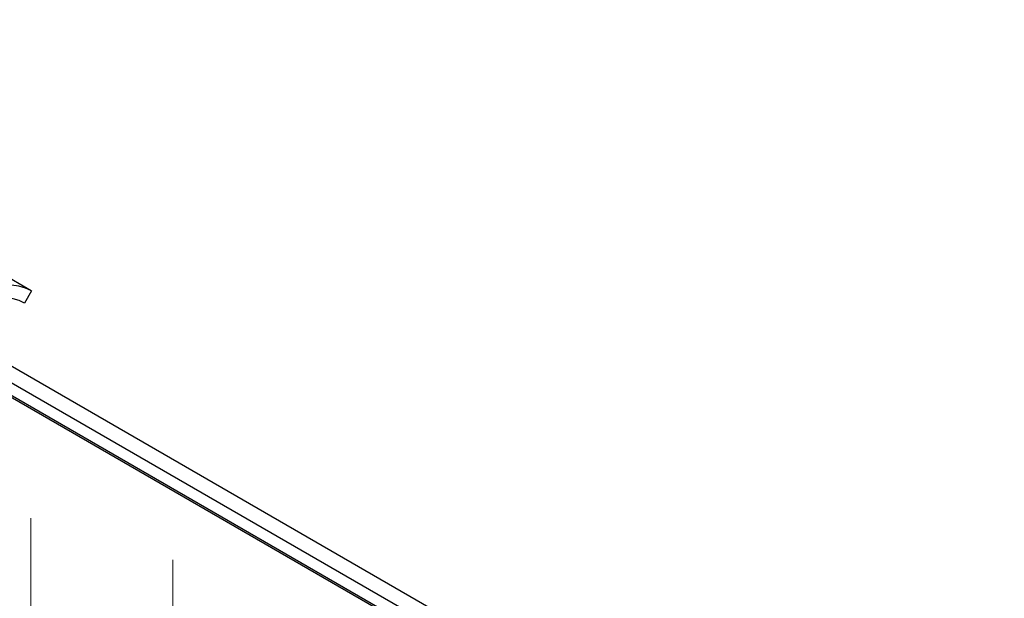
# Model space of a CAD drawing. Header units: millimetres. Extents: x 200 to 5740, y 200 to 4000.
# Tile 32 of 33: x 4548 to 4897, y 3058 to 3263. Entities that reach past the tile are written whole.
import ezdxf

# ---------------------------------------------------------------- set-up
doc = ezdxf.new("R2010")
doc.units = ezdxf.units.MM
doc.header["$LTSCALE"] = 20
doc.linetypes.add('CENTERX2', pattern=[20.32, 12.7, -2.54, 2.54, -2.54])
doc.layers.add('FORMAT', color=7, linetype='Continuous')

msp = doc.modelspace()

# ---------------------------------------------------------------- linework, layer by layer
at = {"color": 7, "linetype": 'Continuous', "lineweight": 25}
for p, q in [((4333.264, 3262.562), (5195.934, 2764.553)), ((4753.033, 3009.064), (4334.673, 3250.578)), ((4754.033, 3009.163), (4335.673, 3250.677)), ((4552.377, 3166.681), (4541.771, 3172.804)), ((4552.467, 3166.629), (4549.957, 3162.305)), ((4549.957, 3162.305), (4549.798, 3162.396))]:
    msp.add_line(p, q, dxfattribs=at)
at = {"color": 8, "linetype": 'Continuous', "lineweight": 25, "flags": 128}
msp.add_lwpolyline([(5189.813, 2761.989), (4333.264, 3256.464), (3476.715, 2761.989)], dxfattribs=at)
at = {"color": 7, "linetype": 'Continuous', "lineweight": 25, "flags": 128}
for points in [[(4552.467, 3166.629), (4550.291, 3167.668), (4547.93, 3168.342), (4545.406, 3168.643), (4542.744, 3168.569), (4539.971, 3168.12), (4537.113, 3167.302), (4534.198, 3166.121), (4531.254, 3164.589)], [(4549.957, 3162.305), (4548.038, 3163.221), (4545.956, 3163.815), (4543.731, 3164.081), (4541.385, 3164.015), (4538.94, 3163.62), (4536.42, 3162.898), (4533.849, 3161.857), (4531.254, 3160.507)]]:
    msp.add_lwpolyline(points, dxfattribs=at)
at = {"layer": 'FORMAT', "linetype": 'CENTERX2', "lineweight": 18}
for p, q in [((4552.19, 2998.669), (4552.19, 3086.302)), ((4602.389, 2983.903), (4602.389, 3071.537))]:
    msp.add_line(p, q, dxfattribs=at)

doc.saveas('drawing.dxf')
